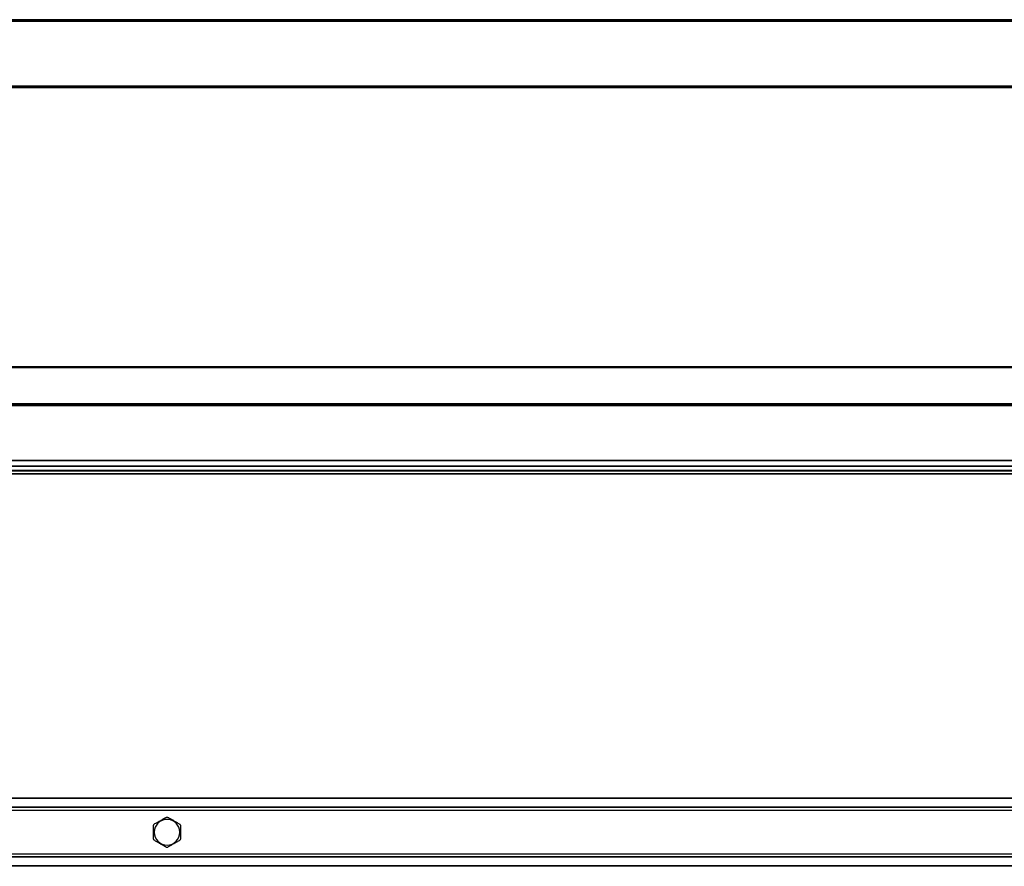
# Model space of a CAD drawing. Header units: millimetres. Extents: x -781 to 2909, y 413 to 796.
# Tile 9 of 19: x 100 to 541, y 415 to 794. Entities that reach past the tile are written whole.
import ezdxf

# ---------------------------------------------------------------- set-up
doc = ezdxf.new("R2010")
doc.units = ezdxf.units.MM

# ---------------------------------------------------------------- blocks, each defined once
blk = doc.blocks.new('Drawing View1')
at = {"color": 7, "linetype": 'Continuous', "lineweight": 25}
for p, q in [((-2, 18.5), (-1498, 18.5)), ((-2, 18), (-1498, 18)), ((-135, 18.75), (-1365, 18.75)), ((-135, 18.55), (-1365, 18.55)), ((-2, -11), (-1498, -11)), ((-2, -11.5), (-1498, -11.5)), ((-2, -11.5), (-1498, -11.5)), ((-135, -11.55), (-1365, -11.55)), ((-135, -11.75), (-1365, -11.75))]:
    blk.add_line(p, q, dxfattribs=at)
blk = doc.blocks.new('Drawing View2')
at = {"color": 7, "linetype": 'Continuous', "lineweight": 25}
for p, q in [((1458.56, 54.26), (-37.44, 54.26)), ((1458.56, 53.76), (-37.44, 53.76)), ((1458.56, 37.76), (-37.44, 37.76)), ((1458.56, 37.26), (-37.44, 37.26)), ((1458.56, 36.76), (-37.44, 36.76)), ((1458.56, 12.34), (-37.44, 12.34)), ((1458.56, 12.2), (-37.44, 12.2)), ((1325.56, 9.82), (95.56, 9.82)), ((1325.56, 9.68), (95.56, 9.68)), ((1325.56, 7.96), (95.56, 7.96)), ((1325.56, 7.76), (95.56, 7.76)), ((1325.56, 7.56), (95.56, 7.56)), ((1325.56, 6.46), (95.56, 6.46)), ((1325.56, 6.26), (95.56, 6.26))]:
    blk.add_line(p, q, dxfattribs=at)
blk = doc.blocks.new('Drawing View4')
at = {"color": 7, "linetype": 'Continuous', "lineweight": 25}
for p, q in [((1262.48, 18.75), (32.48, 18.75)), ((1262.48, 18.55), (32.48, 18.55)), ((1262.48, 14.7), (32.48, 14.7)), ((1262.48, 14.5), (32.48, 14.5)), ((1262.48, 13.26), (32.48, 13.26)), ((641.73, 3.5), (641.48, 3.5)), ((653.22, 3.5), (653.48, 3.5)), ((1262.48, -6.26), (32.48, -6.26)), ((1262.48, -7.5), (32.48, -7.5)), ((1262.48, -7.7), (32.48, -7.7)), ((1262.48, -11.55), (32.48, -11.55)), ((1262.48, -11.75), (32.48, -11.75))]:
    blk.add_line(p, q, dxfattribs=at)
for start, end in [(0, 180), (180, 0)]:
    blk.add_arc((647.48, 3.5), 5.74, start, end, dxfattribs=at)
for points, knots in [([(641.73, 7.11), (642.22, 7.4), (643.2, 7.96), (644.69, 8.82), (646.06, 9.61), (646.83, 10.06), (647.22, 10.28)], [0, 0, 0, 0, 0.278716, 0.55734, 0.777863, 1, 1, 1, 1]), ([(647.22, 10.28), (647.31, 10.28), (647.49, 10.28), (647.66, 10.28), (647.73, 10.28)], [0, 0, 0, 0, 0.5600001, 1, 1, 1, 1]), ([(647.73, 10.28), (648.23, 9.99), (649.21, 9.43), (650.71, 8.56), (652.07, 7.77), (652.83, 7.33), (653.22, 7.11)], [0, 0, 0, 0, 0.2806, 0.560511, 0.780114, 1, 1, 1, 1]), ([(641.48, 6.66), (641.52, 6.75), (641.61, 6.9), (641.7, 7.05), (641.73, 7.11)], [0, 0, 0, 0, 0.559993, 1, 1, 1, 1]), ([(641.48, 3.5), (641.48, 4.12), (641.48, 5.22), (641.48, 6.22), (641.48, 6.66)], [0, 0, 0, 0, 0.559393, 1, 1, 1, 1]), ([(653.22, 7.11), (653.26, 7.03), (653.35, 6.88), (653.44, 6.73), (653.48, 6.66)], [0, 0, 0, 0, 0.560008, 1, 1, 1, 1]), ([(653.48, 6.66), (653.48, 6.1), (653.48, 5.08), (653.48, 3.98), (653.48, 3.5)], [0, 0, 0, 0, 0.560073, 1, 1, 1, 1]), ([(641.48, 0.34), (641.48, 0.9), (641.48, 1.92), (641.48, 3.02), (641.48, 3.5)], [0, 0, 0, 0, 0.560073, 1, 1, 1, 1]), ([(641.73, -0.11), (641.69, -0.03), (641.6, 0.12), (641.51, 0.27), (641.48, 0.34)], [0, 0, 0, 0, 0.560008, 1, 1, 1, 1]), ([(653.48, 0.34), (653.43, 0.25), (653.34, 0.1), (653.25, -0.05), (653.22, -0.11)], [0, 0, 0, 0, 0.559993, 1, 1, 1, 1]), ([(653.48, 3.5), (653.48, 2.88), (653.48, 1.78), (653.48, 0.78), (653.48, 0.34)], [0, 0, 0, 0, 0.559393, 1, 1, 1, 1]), ([(647.22, -3.28), (646.72, -2.99), (645.74, -2.43), (644.24, -1.56), (642.88, -0.77), (642.12, -0.33), (641.73, -0.11)], [0, 0, 0, 0, 0.2806, 0.560511, 0.780114, 1, 1, 1, 1]), ([(647.73, -3.28), (647.64, -3.28), (647.46, -3.28), (647.29, -3.28), (647.22, -3.28)], [0, 0, 0, 0, 0.56, 1, 1, 1, 1]), ([(653.22, -0.11), (652.73, -0.4), (651.75, -0.96), (650.26, -1.82), (648.89, -2.61), (648.12, -3.06), (647.73, -3.28)], [0, 0, 0, 0, 0.278716, 0.55734, 0.777863, 1, 1, 1, 1])]:
    blk.add_open_spline(points, degree=3, knots=knots, dxfattribs=at)

msp = doc.modelspace()

# ---------------------------------------------------------------- block references
at = {"color": 7, "linetype": 'Continuous', "lineweight": 25}
for name, p in [('Drawing View1', (915.96, 775.05)), ('Drawing View2', (-544.6, 584.28)), ('Drawing View4', (-481.52, 426.9))]:
    msp.add_blockref(name, p, dxfattribs=at)

doc.saveas('drawing.dxf')
